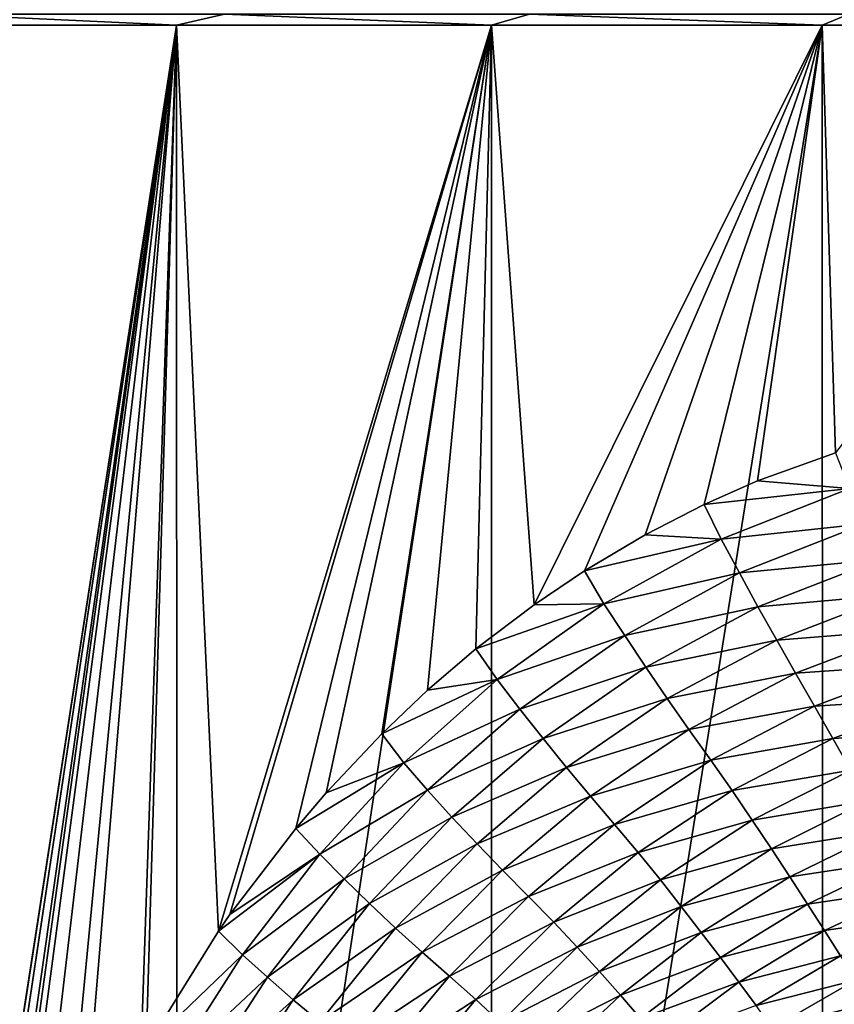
# Model space of a CAD drawing. Header units: metres. Extents: x -105 to 105, y -71 to 59.
# Tile 62 of 117: x -12.38 to -5.62, y -57.48 to -49.3. Entities that reach past the tile are written whole.
import ezdxf

# ---------------------------------------------------------------- set-up
doc = ezdxf.new("R2010")
doc.units = ezdxf.units.M
doc.layers.add('solid_WAMAS_150_SW0001', color=7, linetype='CONTINUOUS')

msp = doc.modelspace()

# ---------------------------------------------------------------- linework, layer by layer
at = {"layer": 'solid_WAMAS_150_SW0001'}
for points in [[(-13.057148, -49.257294, -25.166546), (-11.080335, -49.349998, -26.405054), (-13.519061, -49.349998, -24.857391)], [(-13.057148, -49.257294, 12.666545), (-13.519061, -49.349998, 12.35739), (-11.080335, -49.349998, 13.905054)], [(-10.681809, -49.257294, -26.602488), (-11.080335, -49.349998, -26.405054), (-13.057148, -49.257294, -25.166546)], [(-13.057148, -49.257294, 12.666545), (-11.080335, -49.349998, 13.905054), (-10.681809, -49.257294, 14.102488)], [(-10.681809, -49.257294, -26.602488), (-8.466865, -49.349998, -27.634859), (-11.080335, -49.349998, -26.405054)], [(-10.681809, -49.257294, 14.102488), (-11.080335, -49.349998, 13.905054), (-8.466865, -49.349998, 15.134859)], [(-8.150705, -49.257294, -27.741644), (-8.466865, -49.349998, -27.634859), (-10.681809, -49.257294, -26.602488)], [(-10.681809, -49.257294, 14.102488), (-8.466865, -49.349998, 15.134859), (-8.150705, -49.257294, 15.241645)], [(-8.150705, -49.257294, -27.741644), (-5.719867, -49.349998, -28.527412), (-8.466865, -49.349998, -27.634859)], [(-8.150705, -49.257294, 15.241645), (-8.466865, -49.349998, 15.134859), (-5.719867, -49.349998, 16.027412)], [(-5.500746, -49.257294, -28.567406), (-5.719867, -49.349998, -28.527412), (-8.150705, -49.257294, -27.741644)], [(-8.150705, -49.257294, 15.241645), (-5.719867, -49.349998, 16.027412), (-5.500746, -49.257294, 16.067406)], [(-5.500746, -49.257294, -28.567406), (-2.882664, -49.349998, -29.068638), (-5.719867, -49.349998, -28.527412)], [(-5.500746, -49.257294, 16.067406), (-5.719867, -49.349998, 16.027412), (-2.882664, -49.349998, 16.568638)], [(-13.519061, -49.349998, -24.857391), (-11.080335, -49.349998, -26.405054), (-13.356547, -64.033051, -24.974386)], [(-11.080335, -49.349998, 13.905054), (-13.519061, -49.349998, 12.35739), (-13.512746, -66.428436, 12.361978)], [(-11.080335, -49.349998, 13.905054), (-13.512746, -66.428436, 12.361978), (-11.074868, -66.428406, 13.908058)], [(-11.080335, -49.349998, -26.405054), (-13.278132, -63.534843, -25.030075), (-13.356547, -64.033051, -24.974386)], [(-11.080335, -49.349998, -26.405054), (-13.036427, -62.326763, -25.198656), (-13.278132, -63.534843, -25.030075)], [(-11.080335, -49.349998, -26.405054), (-13.033071, -62.312313, -25.200966), (-13.036427, -62.326763, -25.198656)], [(-11.080335, -49.349998, -26.405054), (-12.716747, -61.122765, -25.414663), (-13.033071, -62.312313, -25.200966)], [(-11.080335, -49.349998, -26.405054), (-12.587773, -60.710796, -25.499622), (-12.716747, -61.122765, -25.414663)], [(-11.080335, -49.349998, -26.405054), (-12.329713, -59.975853, -25.665926), (-12.587773, -60.710796, -25.499622)], [(-11.080335, -49.349998, -26.405054), (-12.033036, -59.243126, -25.851173), (-12.329713, -59.975853, -25.665926)], [(-11.080335, -49.349998, -26.405054), (-11.871845, -58.884323, -25.949221), (-12.033036, -59.243126, -25.851173)], [(-11.080335, -49.349998, -26.405054), (-11.375709, -57.911945, -26.239828), (-11.871845, -58.884323, -25.949221)], [(-11.080335, -49.349998, -26.405054), (-11.33328, -57.836536, -26.263914), (-11.375709, -57.911945, -26.239828)], [(-11.080335, -49.349998, -26.405054), (-10.732128, -56.870426, -26.592602), (-11.33328, -57.836536, -26.263914)], [(-11.080335, -49.349998, -26.405054), (-8.466865, -49.349998, -27.634859), (-10.732128, -56.870426, -26.592602)], [(-8.466865, -49.349998, 15.134859), (-11.080335, -49.349998, 13.905054), (-11.074868, -66.428406, 13.908058)], [(-8.466865, -49.349998, 15.134859), (-11.074868, -66.428406, 13.908058), (-8.46252, -66.428413, 15.136579)], [(-8.466865, -49.349998, -27.634859), (-10.636432, -56.732708, -26.642801), (-10.732128, -56.870426, -26.592602)], [(-8.466865, -49.349998, -27.634859), (-10.090546, -56.017876, -26.918354), (-10.636432, -56.732708, -26.642801)], [(-8.466865, -49.349998, -27.634859), (-9.838513, -55.722919, -27.039509), (-10.090546, -56.017876, -26.918354)], [(-8.466865, -49.349998, -27.634859), (-9.376533, -55.230766, -27.251921), (-9.838513, -55.722919, -27.039509)], [(-8.466865, -49.349998, -27.634859), (-8.997487, -54.870358, -27.417078), (-9.376533, -55.230766, -27.251921)], [(-8.466865, -49.349998, -27.634859), (-8.596135, -54.527409, -27.583225), (-8.997487, -54.870358, -27.417078)], [(-8.466865, -49.349998, -27.634859), (-8.112927, -54.160599, -27.771627), (-8.596135, -54.527409, -27.583225)], [(-8.466865, -49.349998, -27.634859), (-5.719867, -49.349998, -28.527412), (-8.112927, -54.160599, -27.771627)], [(-5.719867, -49.349998, 16.027412), (-8.466865, -49.349998, 15.134859), (-8.46252, -66.428413, 15.136579)], [(-5.719867, -49.349998, 16.027412), (-8.46252, -66.428413, 15.136579), (-5.716904, -66.428406, 16.028173)], [(-5.719867, -49.349998, -28.527412), (-7.695051, -53.878929, -27.924551), (-8.112927, -54.160599, -27.771627)], [(-5.719867, -49.349998, -28.527412), (-7.189433, -53.578976, -28.097473), (-7.695051, -53.878929, -27.924551)], [(-5.719867, -49.349998, -28.527412), (-6.701836, -53.329376, -28.251942), (-7.189433, -53.578976, -28.097473)], [(-5.719867, -49.349998, -28.527412), (-6.256854, -53.132961, -28.382595), (-6.701836, -53.329376, -28.251942)], [(-5.719867, -49.349998, -28.527412), (-5.609453, -52.89838, -28.555471), (-6.256854, -53.132961, -28.382595)], [(-5.719867, -49.349998, -28.527412), (-2.882664, -49.349998, -29.068638), (-5.609453, -52.89838, -28.555471)], [(-2.882664, -49.349998, 16.568638), (-5.719867, -49.349998, 16.027412), (-5.716904, -66.428406, 16.028173)], [(-2.882664, -49.349998, 16.568638), (-5.716904, -66.428406, 16.028173), (-2.881144, -66.428413, 16.56883)], [(-6.256854, -53.132961, -28.382595), (-5.609453, -52.89838, -28.555471), (-5.495294, -53.195915, -28.593201)], [(-6.701836, -53.329376, -28.251942), (-6.256854, -53.132961, -28.382595), (-5.495294, -53.195915, -28.593201)], [(-6.560686, -53.616264, -28.303535), (-6.701836, -53.329376, -28.251942), (-5.495294, -53.195915, -28.593201)], [(-6.560686, -53.616264, -28.303535), (-5.495294, -53.195915, -28.593201), (-5.369601, -53.489796, -28.651081)], [(-7.189433, -53.578976, -28.097473), (-6.701836, -53.329376, -28.251942), (-6.560686, -53.616264, -28.303535)], [(-6.40821, -53.896568, -28.375643), (-6.560686, -53.616264, -28.303535), (-5.369601, -53.489796, -28.651081)], [(-6.40821, -53.896568, -28.375643), (-5.369601, -53.489796, -28.651081), (-5.243142, -53.78355, -28.727139)], [(-7.695051, -53.878929, -27.924551), (-7.189433, -53.578976, -28.097473), (-6.560686, -53.616264, -28.303535)], [(-7.533301, -54.15152, -27.990337), (-7.695051, -53.878929, -27.924551), (-6.560686, -53.616264, -28.303535)], [(-7.533301, -54.15152, -27.990337), (-6.560686, -53.616264, -28.303535), (-6.40821, -53.896568, -28.375643)], [(-6.254323, -54.17646, -28.466427), (-6.40821, -53.896568, -28.375643), (-5.243142, -53.78355, -28.727139)], [(-6.254323, -54.17646, -28.466427), (-5.243142, -53.78355, -28.727139), (-5.115944, -54.075878, -28.820633)], [(-8.112927, -54.160599, -27.771627), (-7.695051, -53.878929, -27.924551), (-7.533301, -54.15152, -27.990337)], [(-7.360286, -54.414951, -28.076698), (-7.533301, -54.15152, -27.990337), (-6.40821, -53.896568, -28.375643)], [(-7.360286, -54.414951, -28.076698), (-6.40821, -53.896568, -28.375643), (-6.254323, -54.17646, -28.466427)], [(-6.098752, -54.45438, -28.574905), (-6.254323, -54.17646, -28.466427), (-5.115944, -54.075878, -28.820633)], [(-6.098752, -54.45438, -28.574905), (-5.115944, -54.075878, -28.820633), (-4.988365, -54.365791, -28.930986)], [(-8.596135, -54.527409, -27.583225), (-8.112927, -54.160599, -27.771627), (-7.533301, -54.15152, -27.990337)], [(-8.417812, -54.78199, -27.663479), (-8.596135, -54.527409, -27.583225), (-7.533301, -54.15152, -27.990337)], [(-8.417812, -54.78199, -27.663479), (-7.533301, -54.15152, -27.990337), (-7.360286, -54.414951, -28.076698)], [(-7.185081, -54.677914, -28.18218), (-7.360286, -54.414951, -28.076698), (-6.254323, -54.17646, -28.466427)], [(-7.185081, -54.677914, -28.18218), (-6.254323, -54.17646, -28.466427), (-6.098752, -54.45438, -28.574905)], [(-8.229467, -55.026382, -27.763256), (-8.417812, -54.78199, -27.663479), (-7.360286, -54.414951, -28.076698)], [(-8.229467, -55.026382, -27.763256), (-7.360286, -54.414951, -28.076698), (-7.185081, -54.677914, -28.18218)], [(-5.941865, -54.729454, -28.700354), (-6.098752, -54.45438, -28.574905), (-4.988365, -54.365791, -28.930986)], [(-5.941865, -54.729454, -28.700354), (-4.988365, -54.365791, -28.930986), (-4.86123, -54.652752, -29.057844)], [(-7.00712, -54.93853, -28.305683), (-7.185081, -54.677914, -28.18218), (-6.098752, -54.45438, -28.574905)], [(-7.00712, -54.93853, -28.305683), (-6.098752, -54.45438, -28.574905), (-5.941865, -54.729454, -28.700354)], [(-8.997487, -54.870358, -27.417078), (-8.596135, -54.527409, -27.583225), (-8.417812, -54.78199, -27.663479)], [(-8.038016, -55.270405, -27.882572), (-8.229467, -55.026382, -27.763256), (-7.185081, -54.677914, -28.18218)], [(-8.038016, -55.270405, -27.882572), (-7.185081, -54.677914, -28.18218), (-7.00712, -54.93853, -28.305683)], [(-5.78495, -55.001728, -28.842388), (-5.941865, -54.729454, -28.700354), (-4.86123, -54.652752, -29.057844)], [(-5.78495, -55.001728, -28.842388), (-4.86123, -54.652752, -29.057844), (-4.736372, -54.935558, -29.200233)], [(-6.826795, -55.195995, -28.446394), (-7.00712, -54.93853, -28.305683), (-5.941865, -54.729454, -28.700354)], [(-6.826795, -55.195995, -28.446394), (-5.941865, -54.729454, -28.700354), (-5.78495, -55.001728, -28.842388)], [(-9.376533, -55.230766, -27.251921), (-8.997487, -54.870358, -27.417078), (-8.417812, -54.78199, -27.663479)], [(-9.19463, -55.473656, -27.341318), (-9.376533, -55.230766, -27.251921), (-8.417812, -54.78199, -27.663479)], [(-9.19463, -55.473656, -27.341318), (-8.417812, -54.78199, -27.663479), (-8.229467, -55.026382, -27.763256)], [(-7.842611, -55.511818, -28.020334), (-8.038016, -55.270405, -27.882572), (-7.00712, -54.93853, -28.305683)], [(-7.842611, -55.511818, -28.020334), (-7.00712, -54.93853, -28.305683), (-6.826795, -55.195995, -28.446394)], [(-6.645865, -55.450924, -28.603889), (-6.826795, -55.195995, -28.446394), (-5.78495, -55.001728, -28.842388)], [(-6.645865, -55.450924, -28.603889), (-5.78495, -55.001728, -28.842388), (-5.631292, -55.269939, -28.999308)], [(-5.631292, -55.269939, -28.999308), (-5.78495, -55.001728, -28.842388), (-4.736372, -54.935558, -29.200233)], [(-5.631292, -55.269939, -28.999308), (-4.736372, -54.935558, -29.200233), (-4.615688, -55.212788, -29.357075)], [(-8.996332, -55.698696, -27.452408), (-9.19463, -55.473656, -27.341318), (-8.229467, -55.026382, -27.763256)], [(-8.996332, -55.698696, -27.452408), (-8.229467, -55.026382, -27.763256), (-8.038016, -55.270405, -27.882572)], [(-9.838513, -55.722919, -27.039509), (-9.376533, -55.230766, -27.251921), (-9.19463, -55.473656, -27.341318)], [(-7.64368, -55.749851, -28.175709), (-7.842611, -55.511818, -28.020334), (-6.826795, -55.195995, -28.446394)], [(-7.64368, -55.749851, -28.175709), (-6.826795, -55.195995, -28.446394), (-6.645865, -55.450924, -28.603889)], [(-5.484303, -55.532375, -29.169182), (-5.631292, -55.269939, -28.999308), (-4.615688, -55.212788, -29.357075)], [(-8.793852, -55.923611, -27.583475), (-8.996332, -55.698696, -27.452408), (-8.038016, -55.270405, -27.882572)], [(-8.793852, -55.923611, -27.583475), (-8.038016, -55.270405, -27.882572), (-7.842611, -55.511818, -28.020334)], [(-6.469059, -55.702015, -28.775627), (-6.645865, -55.450924, -28.603889), (-5.631292, -55.269939, -28.999308)], [(-6.469059, -55.702015, -28.775627), (-5.631292, -55.269939, -28.999308), (-5.484303, -55.532375, -29.169182)], [(-10.090546, -56.017876, -26.918354), (-9.838513, -55.722919, -27.039509), (-9.19463, -55.473656, -27.341318)], [(-9.891241, -56.229614, -27.022423), (-10.090546, -56.017876, -26.918354), (-9.19463, -55.473656, -27.341318)], [(-9.891241, -56.229614, -27.022423), (-9.19463, -55.473656, -27.341318), (-8.996332, -55.698696, -27.452408)], [(-7.44346, -55.985668, -28.348217), (-7.64368, -55.749851, -28.175709), (-6.645865, -55.450924, -28.603889)], [(-7.44346, -55.985668, -28.348217), (-6.645865, -55.450924, -28.603889), (-6.469059, -55.702015, -28.775627)], [(-8.586085, -56.145733, -27.733541), (-8.793852, -55.923611, -27.583475), (-7.842611, -55.511818, -28.020334)], [(-8.586085, -56.145733, -27.733541), (-7.842611, -55.511818, -28.020334), (-7.64368, -55.749851, -28.175709)], [(-6.30128, -55.947304, -28.958694), (-6.469059, -55.702015, -28.775627), (-5.484303, -55.532375, -29.169182)], [(-6.30128, -55.947304, -28.958694), (-5.484303, -55.532375, -29.169182), (-5.343851, -55.788364, -29.351896)], [(-9.687451, -56.435501, -27.142601), (-9.891241, -56.229614, -27.022423), (-8.996332, -55.698696, -27.452408)], [(-9.687451, -56.435501, -27.142601), (-8.996332, -55.698696, -27.452408), (-8.793852, -55.923611, -27.583475)], [(-7.248099, -56.217953, -28.534363), (-7.44346, -55.985668, -28.348217), (-6.469059, -55.702015, -28.775627)], [(-7.248099, -56.217953, -28.534363), (-6.469059, -55.702015, -28.775627), (-6.30128, -55.947304, -28.958694)], [(-8.373506, -56.364288, -27.901827), (-8.586085, -56.145733, -27.733541), (-7.64368, -55.749851, -28.175709)], [(-8.373506, -56.364288, -27.901827), (-7.64368, -55.749851, -28.175709), (-7.44346, -55.985668, -28.348217)], [(-6.142146, -56.186325, -29.153126), (-6.30128, -55.947304, -28.958694), (-5.343851, -55.788364, -29.351896)], [(-6.142146, -56.186325, -29.153126), (-5.343851, -55.788364, -29.351896), (-5.208918, -56.037479, -29.547796)], [(-9.478293, -56.641602, -27.283199), (-9.687451, -56.435501, -27.142601), (-8.793852, -55.923611, -27.583475)], [(-9.478293, -56.641602, -27.283199), (-8.793852, -55.923611, -27.583475), (-8.586085, -56.145733, -27.733541)], [(-8.158828, -56.580967, -28.087784), (-8.373506, -56.364288, -27.901827), (-7.44346, -55.985668, -28.348217)], [(-8.158828, -56.580967, -28.087784), (-7.44346, -55.985668, -28.348217), (-7.248099, -56.217953, -28.534363)], [(-7.063972, -56.444542, -28.730135), (-7.248099, -56.217953, -28.534363), (-6.30128, -55.947304, -28.958694)], [(-7.063972, -56.444542, -28.730135), (-6.30128, -55.947304, -28.958694), (-6.142146, -56.186325, -29.153126)], [(-10.636432, -56.732708, -26.642801), (-10.090546, -56.017876, -26.918354), (-9.891241, -56.229614, -27.022423)], [(-5.989953, -56.418976, -29.359694), (-6.142146, -56.186325, -29.153126), (-5.208918, -56.037479, -29.547796)], [(-5.989953, -56.418976, -29.359694), (-5.208918, -56.037479, -29.547796), (-5.078548, -56.279289, -29.757195)], [(-9.26243, -56.844788, -27.443476), (-9.478293, -56.641602, -27.283199), (-8.586085, -56.145733, -27.733541)], [(-9.26243, -56.844788, -27.443476), (-8.586085, -56.145733, -27.733541), (-8.373506, -56.364288, -27.901827)], [(-10.732128, -56.870426, -26.592602), (-10.636432, -56.732708, -26.642801), (-9.891241, -56.229614, -27.022423)], [(-10.532973, -57.066116, -26.703629), (-10.732128, -56.870426, -26.592602), (-9.891241, -56.229614, -27.022423)], [(-10.532973, -57.066116, -26.703629), (-9.891241, -56.229614, -27.022423), (-9.687451, -56.435501, -27.142601)], [(-7.949602, -56.794487, -28.286856), (-8.158828, -56.580967, -28.087784), (-7.248099, -56.217953, -28.534363)], [(-7.949602, -56.794487, -28.286856), (-7.248099, -56.217953, -28.534363), (-7.063972, -56.444542, -28.730135)], [(-6.89045, -56.66515, -28.935722), (-7.063972, -56.444542, -28.730135), (-6.142146, -56.186325, -29.153126)], [(-6.89045, -56.66515, -28.935722), (-6.142146, -56.186325, -29.153126), (-5.989953, -56.418976, -29.359694)], [(-5.843089, -56.645138, -29.579109), (-5.989953, -56.418976, -29.359694), (-5.078548, -56.279289, -29.757195)], [(-5.843089, -56.645138, -29.579109), (-5.078548, -56.279289, -29.757195), (-4.953256, -56.512951, -29.979624)], [(-9.040392, -57.044235, -27.622763), (-9.26243, -56.844788, -27.443476), (-8.373506, -56.364288, -27.901827)], [(-9.040392, -57.044235, -27.622763), (-8.373506, -56.364288, -27.901827), (-8.158828, -56.580967, -28.087784)], [(-10.32603, -57.252102, -26.831459), (-10.532973, -57.066116, -26.703629), (-9.687451, -56.435501, -27.142601)], [(-10.32603, -57.252102, -26.831459), (-9.687451, -56.435501, -27.142601), (-9.478293, -56.641602, -27.283199)], [(-7.753653, -57.002518, -28.493803), (-7.949602, -56.794487, -28.286856), (-7.063972, -56.444542, -28.730135)], [(-7.753653, -57.002518, -28.493803), (-7.063972, -56.444542, -28.730135), (-6.89045, -56.66515, -28.935722)], [(-6.725149, -56.879963, -29.15237), (-6.89045, -56.66515, -28.935722), (-5.989953, -56.418976, -29.359694)], [(-6.725149, -56.879963, -29.15237), (-5.989953, -56.418976, -29.359694), (-5.843089, -56.645138, -29.579109)], [(-5.702121, -56.864101, -29.810829), (-5.843089, -56.645138, -29.579109), (-4.953256, -56.512951, -29.979624)], [(-5.702121, -56.864101, -29.810829), (-4.953256, -56.512951, -29.979624), (-4.834847, -56.737244, -30.213945)], [(-10.112446, -57.438766, -26.980154), (-10.32603, -57.252102, -26.831459), (-9.478293, -56.641602, -27.283199)], [(-10.112446, -57.438766, -26.980154), (-9.478293, -56.641602, -27.283199), (-9.26243, -56.844788, -27.443476)], [(-8.815359, -57.242157, -27.820442), (-9.040392, -57.044235, -27.622763), (-8.158828, -56.580967, -28.087784)], [(-8.815359, -57.242157, -27.820442), (-8.158828, -56.580967, -28.087784), (-7.949602, -56.794487, -28.286856)], [(-7.570106, -57.204937, -28.708988), (-7.753653, -57.002518, -28.493803), (-6.89045, -56.66515, -28.935722)], [(-7.570106, -57.204937, -28.708988), (-6.89045, -56.66515, -28.935722), (-6.725149, -56.879963, -29.15237)], [(-6.565811, -57.089127, -29.381241), (-6.725149, -56.879963, -29.15237), (-5.843089, -56.645138, -29.579109)], [(-6.565811, -57.089127, -29.381241), (-5.843089, -56.645138, -29.579109), (-5.702121, -56.864101, -29.810829)], [(-8.596261, -57.43734, -28.030783), (-8.815359, -57.242157, -27.820442), (-7.949602, -56.794487, -28.286856)], [(-8.596261, -57.43734, -28.030783), (-7.949602, -56.794487, -28.286856), (-7.753653, -57.002518, -28.493803)], [(-5.56954, -57.074623, -30.053213), (-5.702121, -56.864101, -29.810829), (-4.834847, -56.737244, -30.213945)], [(-11.33328, -57.836536, -26.263914), (-10.732128, -56.870426, -26.592602), (-10.532973, -57.066116, -26.703629)], [(-9.890683, -57.622459, -27.149317), (-10.112446, -57.438766, -26.980154), (-9.26243, -56.844788, -27.443476)], [(-9.890683, -57.622459, -27.149317), (-9.26243, -56.844788, -27.443476), (-9.040392, -57.044235, -27.622763)], [(-7.395908, -57.402172, -28.934177), (-7.570106, -57.204937, -28.708988), (-6.725149, -56.879963, -29.15237)], [(-7.395908, -57.402172, -28.934177), (-6.725149, -56.879963, -29.15237), (-6.565811, -57.089127, -29.381241)], [(-6.413048, -57.292076, -29.621685), (-6.565811, -57.089127, -29.381241), (-5.702121, -56.864101, -29.810829)], [(-6.413048, -57.292076, -29.621685), (-5.702121, -56.864101, -29.810829), (-5.56954, -57.074623, -30.053213)], [(-9.661342, -57.802277, -27.338463), (-9.890683, -57.622459, -27.149317), (-9.040392, -57.044235, -27.622763)], [(-9.661342, -57.802277, -27.338463), (-9.040392, -57.044235, -27.622763), (-8.815359, -57.242157, -27.820442)], [(-8.392345, -57.627335, -28.2472), (-8.596261, -57.43734, -28.030783), (-7.753653, -57.002518, -28.493803)], [(-8.392345, -57.627335, -28.2472), (-7.753653, -57.002518, -28.493803), (-7.570106, -57.204937, -28.708988)], [(-11.131674, -58.008976, -26.38273), (-11.33328, -57.836536, -26.263914), (-10.532973, -57.066116, -26.703629)], [(-11.131674, -58.008976, -26.38273), (-10.532973, -57.066116, -26.703629), (-10.32603, -57.252102, -26.831459)], [(-7.228159, -57.594612, -29.171024), (-7.395908, -57.402172, -28.934177), (-6.565811, -57.089127, -29.381241)], [(-7.228159, -57.594612, -29.171024), (-6.565811, -57.089127, -29.381241), (-6.413048, -57.292076, -29.621685)], [(-6.270012, -57.48756, -29.871475), (-6.413048, -57.292076, -29.621685), (-5.56954, -57.074623, -30.053213)], [(-6.270012, -57.48756, -29.871475), (-5.56954, -57.074623, -30.053213), (-5.445714, -57.275742, -30.305981)], [(-8.202491, -57.812164, -28.470238), (-8.392345, -57.627335, -28.2472), (-7.570106, -57.204937, -28.708988)], [(-8.202491, -57.812164, -28.470238), (-7.570106, -57.204937, -28.708988), (-7.395908, -57.402172, -28.934177)], [(-10.922102, -58.172653, -26.517609), (-11.131674, -58.008976, -26.38273), (-10.32603, -57.252102, -26.831459)], [(-10.922102, -58.172653, -26.517609), (-10.32603, -57.252102, -26.831459), (-10.112446, -57.438766, -26.980154)], [(-9.428045, -57.980934, -27.546898), (-9.661342, -57.802277, -27.338463), (-8.815359, -57.242157, -27.820442)], [(-9.428045, -57.980934, -27.546898), (-8.815359, -57.242157, -27.820442), (-8.596261, -57.43734, -28.030783)], [(-7.067515, -57.781803, -29.418758), (-7.228159, -57.594612, -29.171024), (-6.413048, -57.292076, -29.621685)], [(-7.067515, -57.781803, -29.418758), (-6.413048, -57.292076, -29.621685), (-6.270012, -57.48756, -29.871475)], [(-6.137063, -57.674679, -30.130331), (-6.270012, -57.48756, -29.871475), (-5.445714, -57.275742, -30.305981)], [(-6.137063, -57.674679, -30.130331), (-5.445714, -57.275742, -30.305981), (-5.329653, -57.467003, -30.570148)], [(-10.704518, -58.337616, -26.673773), (-10.922102, -58.172653, -26.517609), (-10.112446, -57.438766, -26.980154)], [(-10.704518, -58.337616, -26.673773), (-10.112446, -57.438766, -26.980154), (-9.890683, -57.622459, -27.149317)], [(-9.201077, -58.157314, -27.767612), (-9.428045, -57.980934, -27.546898), (-8.596261, -57.43734, -28.030783)], [(-9.201077, -58.157314, -27.767612), (-8.596261, -57.43734, -28.030783), (-8.392345, -57.627335, -28.2472)], [(-8.022978, -57.992462, -28.702234), (-8.202491, -57.812164, -28.470238), (-7.395908, -57.402172, -28.934177)], [(-8.022978, -57.992462, -28.702234), (-7.395908, -57.402172, -28.934177), (-7.228159, -57.594612, -29.171024)], [(-6.012767, -57.853161, -30.399818), (-6.137063, -57.674679, -30.130331), (-5.329653, -57.467003, -30.570148)], [(-6.012767, -57.853161, -30.399818), (-5.329653, -57.467003, -30.570148), (-5.219491, -57.649384, -30.848995)]]:
    msp.add_3dface(points, dxfattribs=at)

doc.saveas('drawing.dxf')
